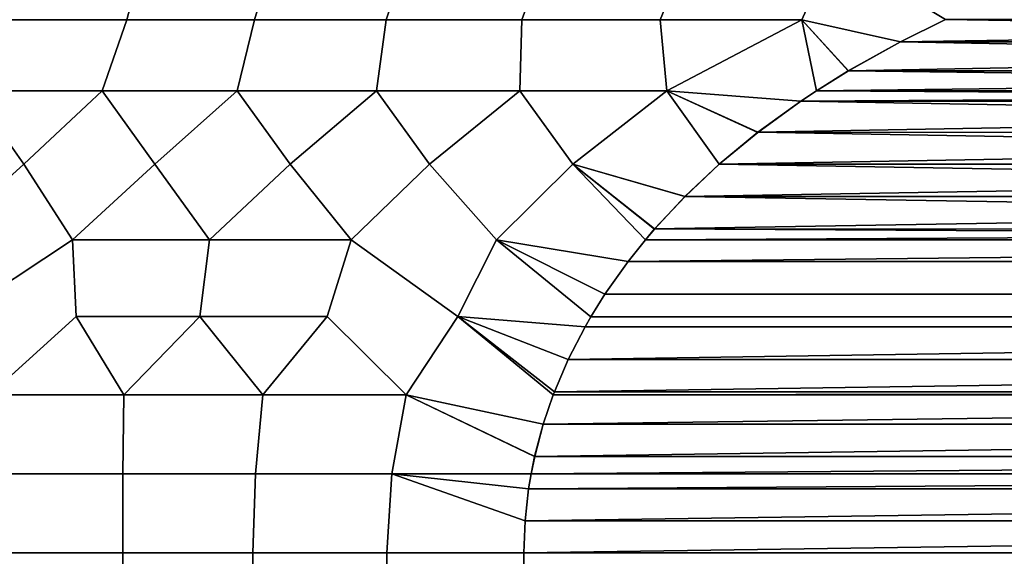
# Model space of a CAD drawing. Header units: metres. Extents: x -109 to 109, y -100 to 58.
# Tile 113 of 256: x -83.75 to -79.36, y 22.99 to 25.38. Entities that reach past the tile are written whole.
import ezdxf

# ---------------------------------------------------------------- set-up
doc = ezdxf.new("R2010")
doc.units = ezdxf.units.M
doc.layers.add('solid_21_062_100_XXX', color=7, linetype='CONTINUOUS')

msp = doc.modelspace()

# ---------------------------------------------------------------- linework, layer by layer
at = {"layer": 'solid_21_062_100_XXX'}
for points in [[(-83.747833, 25.68075, 9.839326), (-83.818672, 25.375717, 10.00928), (-83.269203, 25.375717, 10.388767), (-83.189461, 25.68075, 10.227148)], [(-83.74781, 25.68075, -9.839341), (-83.189438, 25.68075, -10.227161), (-83.269165, 25.375717, -10.388795), (-83.818626, 25.375717, -10.009313)], [(-82.610382, 25.68075, 10.58332), (-83.189461, 25.68075, 10.227148), (-83.269203, 25.375717, 10.388767), (-82.700111, 25.375717, 10.738123)], [(-83.189438, 25.68075, -10.227161), (-82.610359, 25.68075, -10.583331), (-82.700066, 25.375717, -10.738147), (-83.269165, 25.375717, -10.388795)], [(-82.01239, 25.68075, 10.906737), (-82.610382, 25.68075, 10.58332), (-82.700111, 25.375717, 10.738123), (-82.113029, 25.375717, 11.056335)], [(-82.012375, 25.68075, -10.906747), (-82.112991, 25.375717, -11.056355), (-82.700066, 25.375717, -10.738147), (-82.610359, 25.68075, -10.583331)], [(-81.397346, 25.68075, 11.196402), (-82.01239, 25.68075, 10.906737), (-82.113029, 25.375717, 11.056335), (-81.509666, 25.375717, 11.342481)], [(-81.397331, 25.68075, -11.196409), (-81.509636, 25.375717, -11.342496), (-82.112991, 25.375717, -11.056355), (-82.012375, 25.68075, -10.906747)], [(-80.767143, 25.68075, 11.451415), (-81.397346, 25.68075, 11.196402), (-81.509666, 25.375717, 11.342481), (-80.891777, 25.375717, 11.595729)], [(-80.767128, 25.68075, -11.451421), (-80.891747, 25.375717, -11.59574), (-81.509636, 25.375717, -11.342496), (-81.397331, 25.68075, -11.196409)], [(-80.123734, 25.68075, 11.670988), (-80.767143, 25.68075, 11.451415), (-80.891777, 25.375717, 11.595729), (-80.261154, 25.375717, 11.815345)], [(-80.123718, 25.68075, -11.670993), (-80.261124, 25.375717, -11.815353), (-80.891747, 25.375717, -11.59574), (-80.767128, 25.68075, -11.451421)], [(-80.123734, 25.68075, 11.670988), (-80.261154, 25.375717, 11.815345), (-79.821884, 25.277243, 12), (-79.621277, 25.376165, 12)], [(-80.123718, 25.68075, -11.670993), (-79.621269, 25.376169, -12), (-79.821251, 25.277573, -12), (-80.261124, 25.375717, -11.815353)], [(-83.269165, 25.375717, -10.388795), (-83.379486, 25.0588, -10.504164), (-83.959122, 25.0588, -10.100803), (-83.818626, 25.375717, -10.009313)], [(-83.269203, 25.375717, 10.388767), (-83.818672, 25.375717, 10.00928), (-83.959084, 25.0588, 10.10083), (-83.379448, 25.0588, 10.504185)], [(-83.269165, 25.375717, -10.388795), (-82.700066, 25.375717, -10.738147), (-82.778084, 25.0588, -10.8743), (-83.379486, 25.0588, -10.504164)], [(-82.700111, 25.375717, 10.738123), (-83.269203, 25.375717, 10.388767), (-83.379448, 25.0588, 10.504185), (-82.778053, 25.0588, 10.874316)], [(-82.700066, 25.375717, -10.738147), (-82.112991, 25.375717, -11.056355), (-82.15683, 25.0588, -11.210042), (-82.778084, 25.0588, -10.8743)], [(-82.700111, 25.375717, 10.738123), (-82.778053, 25.0588, 10.874316), (-82.156799, 25.0588, 11.210054), (-82.113029, 25.375717, 11.056335)], [(-82.112991, 25.375717, -11.056355), (-81.509636, 25.375717, -11.342496), (-81.517677, 25.0588, -11.510327), (-82.15683, 25.0588, -11.210042)], [(-82.113029, 25.375717, 11.056335), (-82.156799, 25.0588, 11.210054), (-81.517662, 25.0588, 11.510336), (-81.509666, 25.375717, 11.342481)], [(-81.509636, 25.375717, -11.342496), (-80.891747, 25.375717, -11.59574), (-80.862656, 25.0588, -11.774206), (-81.517677, 25.0588, -11.510327)], [(-81.509666, 25.375717, 11.342481), (-81.517662, 25.0588, 11.510336), (-80.862648, 25.0588, 11.774212), (-80.891777, 25.375717, 11.595729)], [(-80.261154, 25.375717, 11.815345), (-80.891777, 25.375717, 11.595729), (-80.862648, 25.0588, 11.774212)], [(-80.891747, 25.375717, -11.59574), (-80.261124, 25.375717, -11.815353), (-80.862656, 25.0588, -11.774206)], [(-80.261124, 25.375717, -11.815353), (-80.196037, 25.059179, -12), (-80.264862, 25.013327, -12), (-80.862656, 25.0588, -11.774206)], [(-80.261154, 25.375717, 11.815345), (-80.862648, 25.0588, 11.774212), (-80.265396, 25.012966, 12), (-80.196053, 25.059168, 12)], [(-80.261154, 25.375717, 11.815345), (-80.196053, 25.059168, 12), (-80.05378, 25.147844, 12)], [(-79.821884, 25.277243, 12), (-80.261154, 25.375717, 11.815345), (-80.05378, 25.147844, 12)], [(-80.261124, 25.375717, -11.815353), (-80.053162, 25.148216, -12), (-80.196037, 25.059179, -12)], [(-80.261124, 25.375717, -11.815353), (-79.821251, 25.277573, -12), (-80.053162, 25.148216, -12)], [(-73.378731, 25.376169, 12), (-79.621277, 25.376165, 12), (-79.821884, 25.277243, 12)], [(-73.178749, 25.277573, 12), (-73.378731, 25.376169, 12), (-79.821884, 25.277243, 12)], [(-73.178116, 25.277243, -12), (-79.821251, 25.277573, -12), (-79.621269, 25.376169, -12)], [(-73.178116, 25.277243, -12), (-79.621269, 25.376169, -12), (-73.378723, 25.376165, -12)], [(-73.178116, 25.277243, -12), (-80.053162, 25.148216, -12), (-79.821251, 25.277573, -12)], [(-72.946838, 25.148216, 12), (-73.178749, 25.277573, 12), (-79.821884, 25.277243, 12)], [(-72.946838, 25.148216, 12), (-79.821884, 25.277243, 12), (-80.05378, 25.147844, 12)], [(-73.178116, 25.277243, -12), (-72.94622, 25.147844, -12), (-80.053162, 25.148216, -12)], [(-72.946838, 25.148216, 12), (-80.05378, 25.147844, 12), (-80.196053, 25.059168, 12)], [(-72.946838, 25.148216, 12), (-80.196053, 25.059168, 12), (-72.803963, 25.059179, 12)], [(-72.803947, 25.059168, -12), (-80.196037, 25.059179, -12), (-80.053162, 25.148216, -12)], [(-72.94622, 25.147844, -12), (-72.803947, 25.059168, -12), (-80.053162, 25.148216, -12)], [(-83.959084, 25.0588, 10.10083), (-84.290054, 24.731583, 10.018291), (-84.100006, 24.395704, 10.301065), (-83.728401, 24.731583, 10.430784)], [(-83.959122, 25.0588, -10.100803), (-83.728348, 24.731583, -10.430819), (-84.099991, 24.395704, -10.301073), (-84.290001, 24.731583, -10.018332)], [(-83.959122, 25.0588, -10.100803), (-83.379486, 25.0588, -10.504164), (-83.728348, 24.731583, -10.430819)], [(-83.379448, 25.0588, 10.504185), (-83.959084, 25.0588, 10.10083), (-83.728401, 24.731583, 10.430784)], [(-83.379448, 25.0588, 10.504185), (-83.728401, 24.731583, 10.430784), (-83.511353, 24.395704, 10.710413), (-83.144958, 24.731583, 10.811827)], [(-83.379486, 25.0588, -10.504164), (-83.144913, 24.731583, -10.811854), (-83.511345, 24.395704, -10.71042), (-83.728348, 24.731583, -10.430819)], [(-83.379486, 25.0588, -10.504164), (-82.778084, 25.0588, -10.8743), (-83.144913, 24.731583, -10.811854)], [(-82.778053, 25.0588, 10.874316), (-83.379448, 25.0588, 10.504185), (-83.144958, 24.731583, 10.811827)], [(-82.778053, 25.0588, 10.874316), (-83.144958, 24.731583, 10.811827), (-82.900711, 24.395704, 11.086161), (-82.541473, 24.731583, 11.16027)], [(-82.778084, 25.0588, -10.8743), (-82.541435, 24.731583, -11.160292), (-82.900696, 24.395704, -11.086166), (-83.144913, 24.731583, -10.811854)], [(-82.778084, 25.0588, -10.8743), (-82.15683, 25.0588, -11.210042), (-82.541435, 24.731583, -11.160292)], [(-82.156799, 25.0588, 11.210054), (-82.778053, 25.0588, 10.874316), (-82.541473, 24.731583, 11.16027)], [(-82.156799, 25.0588, 11.210054), (-82.541473, 24.731583, 11.16027), (-82.269981, 24.395704, 11.427132), (-81.919777, 24.731583, 11.475062)], [(-82.15683, 25.0588, -11.210042), (-81.919739, 24.731583, -11.475079), (-82.269974, 24.395704, -11.427135), (-82.541435, 24.731583, -11.160292)], [(-82.15683, 25.0588, -11.210042), (-81.517677, 25.0588, -11.510327), (-81.919739, 24.731583, -11.475079)], [(-81.517662, 25.0588, 11.510336), (-82.156799, 25.0588, 11.210054), (-81.919777, 24.731583, 11.475062)], [(-81.517662, 25.0588, 11.510336), (-81.919777, 24.731583, 11.475062), (-81.621155, 24.395704, 11.732254), (-81.281738, 24.731583, 11.755255)], [(-81.517677, 25.0588, -11.510327), (-81.281708, 24.731583, -11.755266), (-81.621147, 24.395704, -11.732257), (-81.919739, 24.731583, -11.475079)], [(-81.517677, 25.0588, -11.510327), (-80.862656, 25.0588, -11.774206), (-81.281708, 24.731583, -11.755266)], [(-80.862648, 25.0588, 11.774212), (-81.517662, 25.0588, 11.510336), (-81.281738, 24.731583, 11.755255)], [(-80.862648, 25.0588, 11.774212), (-81.281738, 24.731583, 11.755255), (-80.781937, 24.588163, 12), (-80.629303, 24.731583, 12)], [(-80.862656, 25.0588, -11.774206), (-80.629303, 24.731583, -12), (-80.781624, 24.588472, -12), (-81.281708, 24.731583, -11.755266)], [(-80.862656, 25.0588, -11.774206), (-80.456535, 24.874235, -12), (-80.629303, 24.731583, -12)], [(-80.862656, 25.0588, -11.774206), (-80.264862, 25.013327, -12), (-80.456535, 24.874235, -12)], [(-80.862648, 25.0588, 11.774212), (-80.629303, 24.731583, 12), (-80.456993, 24.873877, 12)], [(-80.265396, 25.012966, 12), (-80.862648, 25.0588, 11.774212), (-80.456993, 24.873877, 12)], [(-72.803963, 25.059179, 12), (-80.196053, 25.059168, 12), (-80.265396, 25.012966, 12)], [(-72.735138, 25.013327, 12), (-72.803963, 25.059179, 12), (-80.265396, 25.012966, 12)], [(-72.734604, 25.012966, -12), (-80.264862, 25.013327, -12), (-80.196037, 25.059179, -12)], [(-72.734604, 25.012966, -12), (-80.196037, 25.059179, -12), (-72.803947, 25.059168, -12)], [(-72.543465, 24.874235, 12), (-80.265396, 25.012966, 12), (-80.456993, 24.873877, 12)], [(-72.734604, 25.012966, -12), (-80.456535, 24.874235, -12), (-80.264862, 25.013327, -12)], [(-72.734604, 25.012966, -12), (-72.543007, 24.873877, -12), (-80.456535, 24.874235, -12)], [(-72.543465, 24.874235, 12), (-72.735138, 25.013327, 12), (-80.265396, 25.012966, 12)], [(-72.543465, 24.874235, 12), (-80.456993, 24.873877, 12), (-80.629303, 24.731583, 12)], [(-72.543465, 24.874235, 12), (-80.629303, 24.731583, 12), (-72.370697, 24.731583, 12)], [(-72.370697, 24.731583, -12), (-80.629303, 24.731583, -12), (-80.456535, 24.874235, -12)], [(-72.543007, 24.873877, -12), (-72.370697, 24.731583, -12), (-80.456535, 24.874235, -12)], [(-83.728401, 24.731583, 10.430784), (-84.100006, 24.395704, 10.301065), (-84.028328, 24.052845, 10.460502), (-83.511353, 24.395704, 10.710413)], [(-83.728348, 24.731583, -10.430819), (-83.511345, 24.395704, -10.71042), (-84.028343, 24.052845, -10.460493), (-84.099991, 24.395704, -10.301073)], [(-83.144958, 24.731583, 10.811827), (-83.511353, 24.395704, 10.710413), (-82.900711, 24.395704, 11.086161)], [(-83.144913, 24.731583, -10.811854), (-82.900696, 24.395704, -11.086166), (-83.511345, 24.395704, -10.71042)], [(-82.541473, 24.731583, 11.16027), (-82.900711, 24.395704, 11.086161), (-82.269981, 24.395704, 11.427132)], [(-82.541435, 24.731583, -11.160292), (-82.269974, 24.395704, -11.427135), (-82.900696, 24.395704, -11.086166)], [(-81.919777, 24.731583, 11.475062), (-82.269981, 24.395704, 11.427132), (-81.7948, 24.052845, 11.750019), (-81.621155, 24.395704, 11.732254)], [(-81.919739, 24.731583, -11.475079), (-81.621147, 24.395704, -11.732257), (-81.7948, 24.052845, -11.750019), (-82.269974, 24.395704, -11.427135)], [(-81.281738, 24.731583, 11.755255), (-81.621155, 24.395704, 11.732254), (-81.035591, 24.298162, 12), (-80.957878, 24.395596, 12)], [(-81.281708, 24.731583, -11.755266), (-80.95787, 24.395607, -12), (-81.035408, 24.298403, -12), (-81.621147, 24.395704, -11.732257)], [(-81.281738, 24.731583, 11.755255), (-80.957878, 24.395596, 12), (-80.91716, 24.443342, 12)], [(-80.781937, 24.588163, 12), (-81.281738, 24.731583, 11.755255), (-80.91716, 24.443342, 12)], [(-81.281708, 24.731583, -11.755266), (-80.916916, 24.443626, -12), (-80.95787, 24.395607, -12)], [(-81.281708, 24.731583, -11.755266), (-80.781624, 24.588472, -12), (-80.916916, 24.443626, -12)], [(-72.370697, 24.731583, 12), (-80.629303, 24.731583, 12), (-80.781937, 24.588163, 12)], [(-72.218376, 24.588472, 12), (-72.370697, 24.731583, 12), (-80.781937, 24.588163, 12)], [(-72.218063, 24.588163, -12), (-80.781624, 24.588472, -12), (-80.629303, 24.731583, -12)], [(-72.218063, 24.588163, -12), (-80.629303, 24.731583, -12), (-72.370697, 24.731583, -12)], [(-72.083084, 24.443626, 12), (-80.781937, 24.588163, 12), (-80.91716, 24.443342, 12)], [(-72.218063, 24.588163, -12), (-80.916916, 24.443626, -12), (-80.781624, 24.588472, -12)], [(-72.218063, 24.588163, -12), (-72.08284, 24.443342, -12), (-80.916916, 24.443626, -12)], [(-72.083084, 24.443626, 12), (-72.218376, 24.588472, 12), (-80.781937, 24.588163, 12)], [(-72.083084, 24.443626, 12), (-80.957878, 24.395596, 12), (-81.035591, 24.298162, 12), (-72.04213, 24.395607, 12)], [(-72.083084, 24.443626, 12), (-80.91716, 24.443342, 12), (-80.957878, 24.395596, 12)], [(-72.042122, 24.395596, -12), (-80.95787, 24.395607, -12), (-80.916916, 24.443626, -12)], [(-72.08284, 24.443342, -12), (-72.042122, 24.395596, -12), (-80.916916, 24.443626, -12)], [(-83.511345, 24.395704, -10.71042), (-83.494904, 24.052845, -10.824469), (-83.88176, 23.704718, -10.640227), (-84.028343, 24.052845, -10.460493)], [(-83.511353, 24.395704, 10.710413), (-84.028328, 24.052845, 10.460502), (-83.881767, 23.704718, 10.640221), (-83.494896, 24.052845, 10.824475)], [(-83.511353, 24.395704, 10.710413), (-83.494896, 24.052845, 10.824475), (-82.943901, 24.052845, 11.161271), (-82.900711, 24.395704, 11.086161)], [(-83.511345, 24.395704, -10.71042), (-82.900696, 24.395704, -11.086166), (-82.943909, 24.052845, -11.161267), (-83.494904, 24.052845, -10.824469)], [(-82.900696, 24.395704, -11.086166), (-82.269974, 24.395704, -11.427135), (-82.376732, 24.052845, -11.470042), (-82.943909, 24.052845, -11.161267)], [(-82.269981, 24.395704, 11.427132), (-82.900711, 24.395704, 11.086161), (-82.943901, 24.052845, 11.161271), (-82.376724, 24.052845, 11.470044)], [(-82.269974, 24.395704, -11.427135), (-81.7948, 24.052845, -11.750019), (-82.023949, 23.704718, -11.712846), (-82.376732, 24.052845, -11.470042)], [(-82.269981, 24.395704, 11.427132), (-82.376724, 24.052845, 11.470044), (-82.023949, 23.704718, 11.712845), (-81.7948, 24.052845, 11.750019)], [(-81.621155, 24.395704, 11.732254), (-81.7948, 24.052845, 11.750019), (-81.226974, 24.007484, 12), (-81.200928, 24.052681, 12)], [(-81.621147, 24.395704, -11.732257), (-81.20092, 24.052683, -12), (-81.226974, 24.007484, -12), (-81.7948, 24.052845, -11.750019)], [(-81.621155, 24.395704, 11.732254), (-81.200928, 24.052681, 12), (-81.138535, 24.152777, 12)], [(-81.035591, 24.298162, 12), (-81.621155, 24.395704, 11.732254), (-81.138535, 24.152777, 12)], [(-81.621147, 24.395704, -11.732257), (-81.138451, 24.152906, -12), (-81.20092, 24.052683, -12)], [(-81.621147, 24.395704, -11.732257), (-81.035408, 24.298403, -12), (-81.138451, 24.152906, -12)], [(-71.964592, 24.298403, 12), (-72.04213, 24.395607, 12), (-81.035591, 24.298162, 12)], [(-72.042122, 24.395596, -12), (-71.964409, 24.298162, -12), (-81.035408, 24.298403, -12), (-80.95787, 24.395607, -12)], [(-71.964592, 24.298403, 12), (-81.035591, 24.298162, 12), (-81.138535, 24.152777, 12), (-71.861549, 24.152906, 12)], [(-71.861465, 24.152777, -12), (-81.138451, 24.152906, -12), (-81.035408, 24.298403, -12), (-71.964409, 24.298162, -12)], [(-71.79908, 24.052683, 12), (-71.861549, 24.152906, 12), (-81.138535, 24.152777, 12), (-81.200928, 24.052681, 12)], [(-71.861465, 24.152777, -12), (-71.799072, 24.052681, -12), (-81.20092, 24.052683, -12), (-81.138451, 24.152906, -12)], [(-83.494896, 24.052845, 10.824475), (-83.881767, 23.704718, 10.640221), (-83.282585, 23.704718, 11.031832)], [(-83.494904, 24.052845, -10.824469), (-83.282578, 23.704718, -11.031836), (-83.88176, 23.704718, -10.640227)], [(-83.494904, 24.052845, -10.824469), (-82.943909, 24.052845, -11.161267), (-83.282578, 23.704718, -11.031836)], [(-82.943901, 24.052845, 11.161271), (-83.494896, 24.052845, 10.824475), (-83.282585, 23.704718, 11.031832)], [(-82.943901, 24.052845, 11.161271), (-83.282585, 23.704718, 11.031832), (-82.662682, 23.704718, 11.389737)], [(-82.943909, 24.052845, -11.161267), (-82.662682, 23.704718, -11.38974), (-83.282578, 23.704718, -11.031836)], [(-82.943909, 24.052845, -11.161267), (-82.376732, 24.052845, -11.470042), (-82.662682, 23.704718, -11.38974)], [(-82.376724, 24.052845, 11.470044), (-82.943901, 24.052845, 11.161271), (-82.662682, 23.704718, 11.389737)], [(-82.376724, 24.052845, 11.470044), (-82.662682, 23.704718, 11.389737), (-82.023949, 23.704718, 11.712845)], [(-82.376732, 24.052845, -11.470042), (-82.023949, 23.704718, -11.712846), (-82.662682, 23.704718, -11.38974)], [(-81.7948, 24.052845, 11.750019), (-82.023949, 23.704718, 11.712845), (-81.413567, 23.573528, 12), (-81.368782, 23.704679, 12)], [(-81.7948, 24.052845, -11.750019), (-81.368774, 23.704683, -12), (-81.413628, 23.573318, -12), (-82.023949, 23.704718, -11.712846)], [(-81.7948, 24.052845, 11.750019), (-81.368782, 23.704679, 12), (-81.363686, 23.718004, 12)], [(-81.301704, 23.862644, 12), (-81.7948, 24.052845, 11.750019), (-81.363686, 23.718004, 12)], [(-81.301704, 23.862644, 12), (-81.226974, 24.007484, 12), (-81.7948, 24.052845, 11.750019)], [(-81.7948, 24.052845, -11.750019), (-81.363724, 23.717905, -12), (-81.368774, 23.704683, -12)], [(-81.7948, 24.052845, -11.750019), (-81.30175, 23.862543, -12), (-81.363724, 23.717905, -12)], [(-81.7948, 24.052845, -11.750019), (-81.226974, 24.007484, -12), (-81.30175, 23.862543, -12)], [(-71.773026, 24.007484, 12), (-71.79908, 24.052683, 12), (-81.200928, 24.052681, 12), (-81.226974, 24.007484, 12)], [(-71.799072, 24.052681, -12), (-71.773026, 24.007484, -12), (-81.226974, 24.007484, -12), (-81.20092, 24.052683, -12)], [(-71.773026, 24.007484, 12), (-81.301704, 23.862644, 12), (-81.363686, 23.718004, 12), (-71.69825, 23.862543, 12)], [(-71.773026, 24.007484, -12), (-71.698296, 23.862644, -12), (-81.30175, 23.862543, -12), (-81.226974, 24.007484, -12)], [(-71.773026, 24.007484, 12), (-81.226974, 24.007484, 12), (-81.301704, 23.862644, 12)], [(-71.69825, 23.862543, 12), (-81.363686, 23.718004, 12), (-81.368782, 23.704679, 12), (-71.636276, 23.717905, 12)], [(-71.698296, 23.862644, -12), (-71.636314, 23.718004, -12), (-81.363724, 23.717905, -12), (-81.30175, 23.862543, -12)], [(-83.881767, 23.704718, 10.640221), (-83.858253, 23.353065, 10.70195), (-83.286667, 23.353065, 11.073247), (-83.282585, 23.704718, 11.031832)], [(-83.88176, 23.704718, -10.640227), (-83.282578, 23.704718, -11.031836), (-83.286667, 23.353065, -11.073247), (-83.858253, 23.353065, -10.70195)], [(-82.662682, 23.704718, 11.389737), (-83.282585, 23.704718, 11.031832), (-83.286667, 23.353065, 11.073247), (-82.696388, 23.353065, 11.414045)], [(-83.282578, 23.704718, -11.031836), (-82.662682, 23.704718, -11.38974), (-82.696388, 23.353065, -11.414045), (-83.286667, 23.353065, -11.073247)], [(-82.023949, 23.704718, 11.712845), (-82.662682, 23.704718, 11.389737), (-82.696388, 23.353065, 11.414045), (-82.089043, 23.353065, 11.723407)], [(-82.023949, 23.704718, -11.712846), (-82.089043, 23.353065, -11.723407), (-82.696388, 23.353065, -11.414045), (-82.662682, 23.704718, -11.38974)], [(-81.451721, 23.429661, 12), (-82.023949, 23.704718, 11.712845), (-82.089043, 23.353065, 11.723407), (-81.467468, 23.35301, 12)], [(-81.451805, 23.429289, -12), (-81.467476, 23.352993, -12), (-82.089043, 23.353065, -11.723407), (-82.023949, 23.704718, -11.712846)], [(-81.413567, 23.573528, 12), (-82.023949, 23.704718, 11.712845), (-81.451721, 23.429661, 12)], [(-82.023949, 23.704718, -11.712846), (-81.413628, 23.573318, -12), (-81.451805, 23.429289, -12)], [(-71.631226, 23.704683, 12), (-81.413567, 23.573528, 12), (-81.451721, 23.429661, 12), (-71.586372, 23.573318, 12)], [(-71.631218, 23.704679, -12), (-71.586433, 23.573528, -12), (-81.413628, 23.573318, -12), (-81.368774, 23.704683, -12)], [(-71.636276, 23.717905, 12), (-81.368782, 23.704679, 12), (-81.413567, 23.573528, 12), (-71.631226, 23.704683, 12)], [(-71.636314, 23.718004, -12), (-71.631218, 23.704679, -12), (-81.368774, 23.704683, -12), (-81.363724, 23.717905, -12)], [(-71.586372, 23.573318, 12), (-81.451721, 23.429661, 12), (-81.467468, 23.35301, 12), (-71.548195, 23.429289, 12)], [(-71.586433, 23.573528, -12), (-71.548279, 23.429661, -12), (-81.451805, 23.429289, -12), (-81.413628, 23.573318, -12)], [(-71.548195, 23.429289, 12), (-81.467468, 23.35301, 12), (-81.478638, 23.286291, 12), (-71.532524, 23.352993, 12)], [(-71.548279, 23.429661, -12), (-71.532532, 23.35301, -12), (-81.467476, 23.352993, -12), (-81.451805, 23.429289, -12)], [(-83.858253, 23.353065, 10.70195), (-83.849831, 23, 10.722875), (-83.287842, 23, 11.087163), (-83.286667, 23.353065, 11.073247)], [(-83.858253, 23.353065, -10.70195), (-83.286667, 23.353065, -11.073247), (-83.287842, 23, -11.087163), (-83.849831, 23, -10.722875)], [(-82.696388, 23.353065, 11.414045), (-83.286667, 23.353065, 11.073247), (-83.287842, 23, 11.087163), (-82.70784, 23, 11.422026)], [(-83.286667, 23.353065, -11.073247), (-82.696388, 23.353065, -11.414045), (-82.70784, 23, -11.422026), (-83.287842, 23, -11.087163)], [(-82.089043, 23.353065, 11.723407), (-82.696388, 23.353065, 11.414045), (-82.70784, 23, 11.422026), (-82.111366, 23, 11.726574)], [(-82.089043, 23.353065, -11.723407), (-82.111366, 23, -11.726574), (-82.70784, 23, -11.422026), (-82.696388, 23.353065, -11.414045)], [(-81.494682, 23.142977, 12), (-82.089043, 23.353065, 11.723407), (-82.111366, 23, 11.726574), (-81.5, 23, 12)], [(-81.494698, 23.142778, -12), (-81.5, 23, -12), (-82.111366, 23, -11.726574), (-82.089043, 23.353065, -11.723407)], [(-81.478638, 23.286291, 12), (-81.467468, 23.35301, 12), (-82.089043, 23.353065, 11.723407)], [(-81.494682, 23.142977, 12), (-81.478638, 23.286291, 12), (-82.089043, 23.353065, 11.723407)], [(-82.089043, 23.353065, -11.723407), (-81.478691, 23.285946, -12), (-81.494698, 23.142778, -12)], [(-82.089043, 23.353065, -11.723407), (-81.467476, 23.352993, -12), (-81.478691, 23.285946, -12)], [(-71.532524, 23.352993, 12), (-81.478638, 23.286291, 12), (-81.494682, 23.142977, 12), (-71.521309, 23.285946, 12)], [(-71.532532, 23.35301, -12), (-71.521362, 23.286291, -12), (-81.478691, 23.285946, -12), (-81.467476, 23.352993, -12)], [(-71.521309, 23.285946, 12), (-81.494682, 23.142977, 12), (-81.5, 23, 12), (-71.505302, 23.142778, 12)], [(-71.521362, 23.286291, -12), (-71.505318, 23.142977, -12), (-81.494698, 23.142778, -12), (-81.478691, 23.285946, -12)], [(-71.505318, 23.142977, -12), (-71.5, 23, -12), (-81.5, 23, -12), (-81.494698, 23.142778, -12)], [(-71.505302, 23.142778, 12), (-81.5, 23, 12), (-71.5, 23, 12)], [(-83.849831, 15, 10.722875), (-83.287842, 15, 11.087163), (-83.287842, 23, 11.087163), (-83.849831, 23, 10.722875)], [(-83.287842, 15, -11.087163), (-83.849831, 15, -10.722875), (-83.849831, 23, -10.722875), (-83.287842, 23, -11.087163)], [(-83.287842, 15, 11.087163), (-82.70784, 15, 11.422026), (-82.70784, 23, 11.422026), (-83.287842, 23, 11.087163)], [(-82.70784, 15, -11.422026), (-83.287842, 15, -11.087163), (-83.287842, 23, -11.087163), (-82.70784, 23, -11.422026)], [(-82.70784, 15, 11.422026), (-82.111366, 15, 11.726574), (-82.111366, 23, 11.726574), (-82.70784, 23, 11.422026)], [(-82.111366, 15, -11.726574), (-82.70784, 15, -11.422026), (-82.70784, 23, -11.422026), (-82.111366, 23, -11.726574)], [(-82.111366, 15, 11.726574), (-81.5, 15, 12), (-81.5, 23, 12), (-82.111366, 23, 11.726574)], [(-81.5, 15, -12), (-82.111366, 15, -11.726574), (-82.111366, 23, -11.726574), (-81.5, 23, -12)], [(-71.5, 15, 12), (-71.5, 23, 12), (-81.5, 23, 12), (-81.5, 15, 12)], [(-71.5, 23, -12), (-71.5, 15, -12), (-81.5, 15, -12), (-81.5, 23, -12)]]:
    msp.add_3dface(points, dxfattribs=at)

doc.saveas('drawing.dxf')
